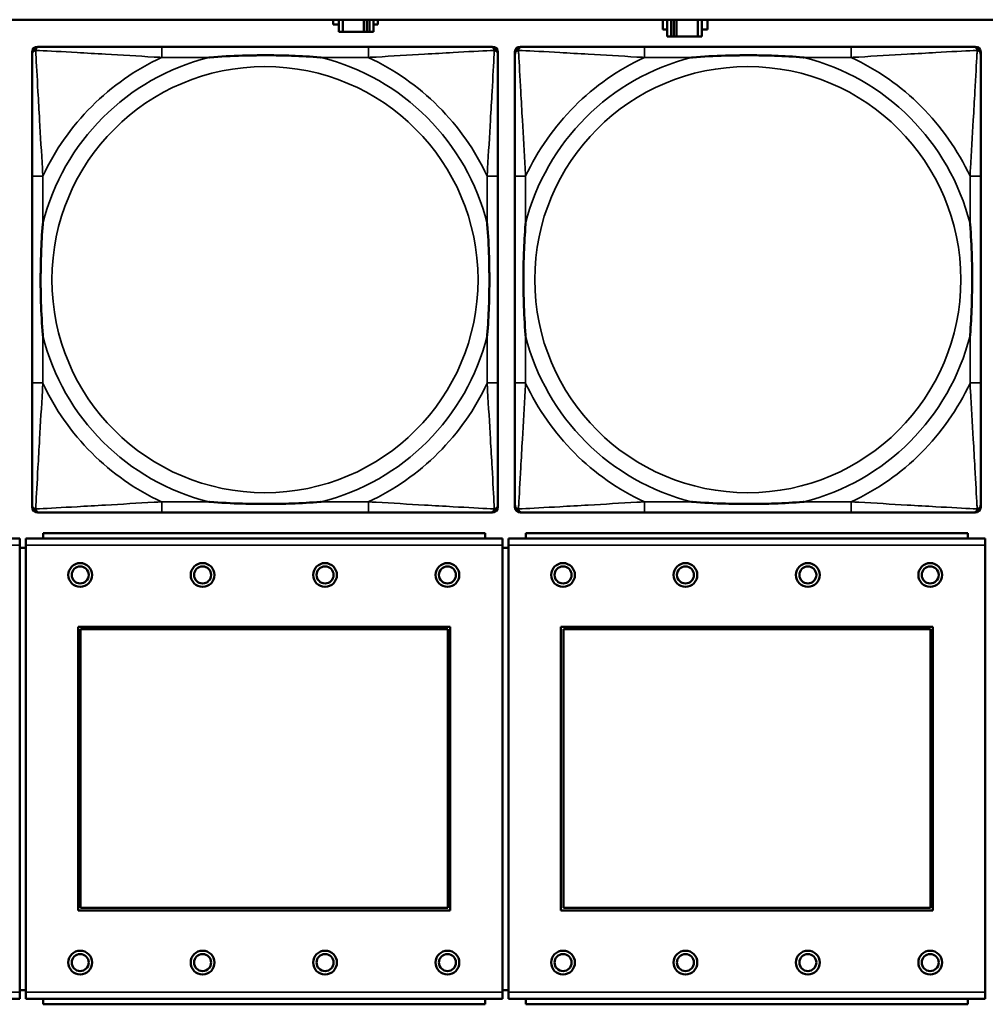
# Model space of a CAD drawing. Header units: inches. Extents: x 1.4 to 53.9, y 1.3 to 58.
# Tile 173 of 227: x 32.2 to 33.6, y 45.9 to 47.4. Entities that reach past the tile are written whole.
import ezdxf

# ---------------------------------------------------------------- set-up
doc = ezdxf.new("R2010")
doc.units = ezdxf.units.IN
doc.header["$MEASUREMENT"] = 0
doc.layers.add('Visible (ANSI)', color=7, linetype='Continuous', lineweight=50)
doc.layers.add('Visible Narrow (ANSI)', color=7, linetype='Continuous', lineweight=35)

msp = doc.modelspace()

# ---------------------------------------------------------------- linework, layer by layer
at = {"layer": 'Visible (ANSI)'}
for p, q in [((19.4287, 47.3861), (36.5227, 47.3861)), ((32.6909, 47.3789), (32.6909, 47.3861)), ((32.699, 47.3789), (32.6909, 47.3789)), ((32.699, 47.3861), (32.699, 47.3684)), ((32.7048, 47.3684), (32.7048, 47.3861)), ((32.7361, 47.3684), (32.7361, 47.3861)), ((32.7402, 47.3861), (32.7402, 47.3684)), ((32.7441, 47.3861), (32.7441, 47.3684)), ((32.75, 47.3684), (32.75, 47.3861)), ((32.7564, 47.3789), (32.75, 47.3789)), ((32.7564, 47.3861), (32.7564, 47.3789)), ((33.1755, 47.3719), (33.1755, 47.3859)), ((33.1755, 47.3859), (33.182, 47.3859)), ((33.182, 47.3861), (33.182, 47.3614)), ((33.1878, 47.3614), (33.1878, 47.3861)), ((33.1918, 47.3614), (33.1918, 47.3861)), ((33.1958, 47.3861), (33.1958, 47.3614)), ((33.2271, 47.3861), (33.2271, 47.3614)), ((33.233, 47.3614), (33.233, 47.3861)), ((33.233, 47.3859), (33.2411, 47.3859)), ((33.2411, 47.3859), (33.2411, 47.3719)), ((32.699, 47.3684), (32.7048, 47.3684)), ((32.7361, 47.3684), (32.7048, 47.3684)), ((32.7402, 47.3684), (32.7361, 47.3684)), ((32.7441, 47.3684), (32.7402, 47.3684)), ((32.7441, 47.3684), (32.75, 47.3684)), ((33.182, 47.3719), (33.1755, 47.3719)), ((33.2411, 47.3719), (33.233, 47.3719)), ((33.182, 47.3614), (33.1878, 47.3614)), ((33.1918, 47.3614), (33.1878, 47.3614)), ((33.1958, 47.3614), (33.1918, 47.3614)), ((33.2271, 47.3614), (33.1958, 47.3614)), ((33.2271, 47.3614), (33.233, 47.3614)), ((32.248, 46.6692), (32.248, 47.3385)), ((32.2559, 47.3464), (32.2598, 47.3464)), ((32.7425, 47.3464), (32.4386, 47.3464)), ((32.9212, 47.3464), (32.9252, 47.3464)), ((32.9331, 47.3385), (32.9331, 47.3346)), ((32.958, 46.6692), (32.958, 47.3385)), ((32.9659, 47.3464), (32.9698, 47.3464)), ((33.4525, 47.3464), (33.1486, 47.3464)), ((33.6312, 47.3464), (33.6352, 47.3464)), ((33.6431, 47.3385), (33.6431, 47.3346)), ((32.248, 47.1558), (32.248, 46.8519)), ((32.9331, 46.8519), (32.9331, 47.1558)), ((32.958, 47.1558), (32.958, 46.8519)), ((33.6431, 46.8519), (33.6431, 47.1558)), ((32.9331, 46.6731), (32.9331, 46.6692)), ((33.6431, 46.6731), (33.6431, 46.6692)), ((32.9252, 46.6613), (32.2559, 46.6613)), ((32.4386, 46.6613), (32.7425, 46.6613)), ((33.6352, 46.6613), (32.9659, 46.6613)), ((33.1486, 46.6613), (33.4525, 46.6613)), ((32.2298, 46.6232), (31.5288, 46.6232)), ((32.2298, 46.6232), (32.2298, 46.6132)), ((32.9398, 46.6232), (32.2388, 46.6232)), ((32.2388, 46.6132), (32.2388, 46.6232)), ((32.9143, 46.6312), (32.2643, 46.6312)), ((32.2643, 46.6232), (32.2643, 46.6312)), ((32.9143, 46.6312), (32.9143, 46.6232)), ((32.9398, 46.6232), (32.9398, 46.6132)), ((33.6498, 46.6232), (32.9488, 46.6232)), ((32.9488, 46.6132), (32.9488, 46.6232)), ((33.6243, 46.6312), (32.9743, 46.6312)), ((32.9743, 46.6232), (32.9743, 46.6312)), ((33.6243, 46.6312), (33.6243, 46.6232)), ((33.6498, 46.6232), (33.6498, 46.6132)), ((32.2298, 45.9562), (32.2298, 46.6132)), ((32.2388, 46.6092), (32.2298, 46.6092)), ((32.2388, 46.6132), (32.2388, 45.9562)), ((32.9398, 45.9562), (32.9398, 46.6132)), ((32.9488, 46.6092), (32.9398, 46.6092)), ((32.9488, 46.6132), (32.9488, 45.9562)), ((33.6498, 45.9562), (33.6498, 46.6132)), ((32.3158, 46.0762), (32.3158, 46.4932)), ((32.3158, 46.4932), (32.8628, 46.4932)), ((32.8628, 46.4932), (32.8628, 46.0762)), ((33.0258, 46.0762), (33.0258, 46.4932)), ((33.0258, 46.4932), (33.5728, 46.4932)), ((33.5728, 46.4932), (33.5728, 46.0762)), ((32.3194, 46.4896), (32.8592, 46.4896)), ((32.3194, 46.0798), (32.3194, 46.4896)), ((32.8592, 46.4896), (32.8592, 46.0798)), ((33.0294, 46.4896), (33.5692, 46.4896)), ((33.0294, 46.0798), (33.0294, 46.4896)), ((33.5692, 46.4896), (33.5692, 46.0798)), ((32.8628, 46.0762), (32.3158, 46.0762)), ((32.8592, 46.0798), (32.3194, 46.0798)), ((33.5728, 46.0762), (33.0258, 46.0762)), ((33.5692, 46.0798), (33.0294, 46.0798)), ((32.2298, 45.9592), (32.2388, 45.9592)), ((32.9398, 45.9592), (32.9488, 45.9592)), ((31.5288, 45.9462), (32.2298, 45.9462)), ((32.2298, 45.9562), (32.2298, 45.9462)), ((32.2388, 45.9462), (32.2388, 45.9562)), ((32.2388, 45.9462), (32.9398, 45.9462)), ((32.2643, 45.9462), (32.2643, 45.9382)), ((32.9143, 45.9382), (32.9143, 45.9462)), ((32.9398, 45.9562), (32.9398, 45.9462)), ((32.9488, 45.9462), (32.9488, 45.9562)), ((32.9488, 45.9462), (33.6498, 45.9462)), ((32.9743, 45.9462), (32.9743, 45.9382)), ((33.6243, 45.9382), (33.6243, 45.9462)), ((33.6498, 45.9562), (33.6498, 45.9462)), ((32.9143, 45.9382), (32.2643, 45.9382)), ((33.6243, 45.9382), (32.9743, 45.9382))]:
    msp.add_line(p, q, dxfattribs=at)
for centre, radius in [((32.3188, 46.5695), 0.0175), ((32.3188, 46.5695), 0.0125), ((32.4988, 46.5695), 0.0175), ((32.4988, 46.5695), 0.0125), ((32.6788, 46.5695), 0.0175), ((32.6788, 46.5695), 0.0125), ((32.8588, 46.5695), 0.0175), ((32.8588, 46.5695), 0.0125), ((33.0288, 46.5695), 0.0175), ((33.0288, 46.5695), 0.0125), ((33.2088, 46.5695), 0.0175), ((33.2088, 46.5695), 0.0125), ((33.3888, 46.5695), 0.0175), ((33.3888, 46.5695), 0.0125), ((33.5688, 46.5695), 0.0175), ((33.5688, 46.5695), 0.0125), ((32.3188, 45.9995), 0.0175), ((32.4988, 45.9995), 0.0175), ((32.6788, 45.9995), 0.0175), ((32.8588, 45.9995), 0.0175), ((33.0288, 45.9995), 0.0175), ((33.2088, 45.9995), 0.0175), ((33.3888, 45.9995), 0.0175), ((33.5688, 45.9995), 0.0175), ((32.3188, 45.9995), 0.0125), ((32.4988, 45.9995), 0.0125), ((32.6788, 45.9995), 0.0125), ((32.8588, 45.9995), 0.0125), ((33.0288, 45.9995), 0.0125), ((33.2088, 45.9995), 0.0125), ((33.3888, 45.9995), 0.0125), ((33.5688, 45.9995), 0.0125)]:
    msp.add_circle(centre, radius, dxfattribs=at)
for centre, radius, start, end in [((32.2559, 47.3385), 0.00787, 90, 180), ((32.2598, 47.3346), 0.0118, 90, 180), ((32.9212, 47.3346), 0.0118, 0, 90), ((32.9252, 47.3385), 0.00787, 0, 90), ((32.9659, 47.3385), 0.00787, 90, 180), ((32.9698, 47.3346), 0.0118, 90, 180), ((33.6312, 47.3346), 0.0118, 0, 90), ((33.6352, 47.3385), 0.00787, 0, 90), ((32.2598, 46.6731), 0.0118, 180, 270), ((32.2559, 46.6692), 0.00787, 180, 270), ((32.9212, 46.6731), 0.0118, 270, 360), ((32.9252, 46.6692), 0.00787, 270, 0), ((32.9698, 46.6731), 0.0118, 180, 270), ((32.9659, 46.6692), 0.00787, 180, 270), ((33.6312, 46.6731), 0.0118, 270, 360), ((33.6352, 46.6692), 0.00787, 270, 0)]:
    msp.add_arc(centre, radius, start, end, dxfattribs=at)
for points, knots in [([(32.248, 47.3346), (32.248, 47.3197), (32.248, 47.2781), (32.248, 47.2374), (32.248, 47.2109), (32.248, 47.183), (32.248, 47.1558)], [-0.5252205, -0.5252205, -0.5252205, -0.5252205, -0.20743, -0.20743, -0.20743, 0, 0, 0, 0]), ([(32.4386, 47.3464), (32.435, 47.3464), (32.4314, 47.3464), (32.4278, 47.3464), (32.3946, 47.3464), (32.3609, 47.3464), (32.33, 47.3464), (32.3031, 47.3464), (32.2776, 47.3464), (32.2641, 47.3464), (32.2625, 47.3464), (32.2611, 47.3464), (32.2598, 47.3464)], [0, 0, 0, 0, 0.0272471, 0.0272471, 0.0272471, 0.2790553, 0.2790553, 0.2790553, 0.4988354, 0.4988354, 0.4988354, 0.5252205, 0.5252205, 0.5252205, 0.5252205]), ([(32.5078, 47.3306), (32.5082, 47.3306), (32.5087, 47.3307), (32.5252, 47.3319), (32.5412, 47.3328), (32.5642, 47.3335), (32.5709, 47.3336), (32.5801, 47.3337), (32.5825, 47.3338), (32.5866, 47.3338), (32.5882, 47.3338), (32.5914, 47.3338), (32.5929, 47.3338), (32.5964, 47.3338), (32.5985, 47.3338), (32.6047, 47.3337), (32.6088, 47.3336), (32.6185, 47.3334), (32.6241, 47.3333), (32.6439, 47.3326), (32.6579, 47.3318), (32.6724, 47.3307), (32.6729, 47.3306), (32.6733, 47.3306)], [-0.416114, -0.416114, -0.416114, -0.416114, -0.4127691, -0.4127691, -0.2896446, -0.2896446, -0.2388934, -0.2388934, -0.2201881, -0.2201881, -0.2080204, -0.2080204, -0.196499, -0.196499, -0.1809939, -0.1809939, -0.149741, -0.149741, -0.1073162, -0.1073162, 0, 0, 0.0033356, 0.0033356, 0.0033356, 0.0033356]), ([(32.9212, 47.3464), (32.9064, 47.3464), (32.8648, 47.3464), (32.8241, 47.3464), (32.7976, 47.3464), (32.7697, 47.3464), (32.7425, 47.3464)], [-0.5252205, -0.5252205, -0.5252205, -0.5252205, -0.20743, -0.20743, -0.20743, 0, 0, 0, 0]), ([(32.9331, 47.1558), (32.9331, 47.1594), (32.9331, 47.163), (32.9331, 47.1666), (32.9331, 47.1998), (32.9331, 47.2335), (32.9331, 47.2643), (32.9331, 47.2913), (32.9331, 47.3168), (32.9331, 47.3303), (32.9331, 47.3319), (32.9331, 47.3333), (32.9331, 47.3346)], [0, 0, 0, 0, 0.0272471, 0.0272471, 0.0272471, 0.2790553, 0.2790553, 0.2790553, 0.4988354, 0.4988354, 0.4988354, 0.5252205, 0.5252205, 0.5252205, 0.5252205]), ([(32.958, 47.3346), (32.958, 47.3197), (32.958, 47.2781), (32.958, 47.2374), (32.958, 47.2109), (32.958, 47.183), (32.958, 47.1558)], [-0.5252205, -0.5252205, -0.5252205, -0.5252205, -0.20743, -0.20743, -0.20743, 0, 0, 0, 0]), ([(33.1486, 47.3464), (33.145, 47.3464), (33.1414, 47.3464), (33.1378, 47.3464), (33.1046, 47.3464), (33.0709, 47.3464), (33.04, 47.3464), (33.0131, 47.3464), (32.9876, 47.3464), (32.9741, 47.3464), (32.9725, 47.3464), (32.9711, 47.3464), (32.9698, 47.3464)], [0, 0, 0, 0, 0.0272471, 0.0272471, 0.0272471, 0.2790553, 0.2790553, 0.2790553, 0.4988354, 0.4988354, 0.4988354, 0.5252205, 0.5252205, 0.5252205, 0.5252205]), ([(33.2178, 47.3306), (33.2182, 47.3306), (33.2187, 47.3307), (33.2352, 47.3319), (33.2512, 47.3328), (33.2742, 47.3335), (33.2809, 47.3336), (33.2901, 47.3337), (33.2925, 47.3338), (33.2966, 47.3338), (33.2982, 47.3338), (33.3014, 47.3338), (33.3029, 47.3338), (33.3064, 47.3338), (33.3085, 47.3338), (33.3147, 47.3337), (33.3188, 47.3336), (33.3285, 47.3334), (33.3341, 47.3333), (33.3539, 47.3326), (33.3679, 47.3318), (33.3824, 47.3307), (33.3829, 47.3306), (33.3833, 47.3306)], [-0.416114, -0.416114, -0.416114, -0.416114, -0.4127691, -0.4127691, -0.2896446, -0.2896446, -0.2388934, -0.2388934, -0.2201881, -0.2201881, -0.2080204, -0.2080204, -0.196499, -0.196499, -0.1809939, -0.1809939, -0.149741, -0.149741, -0.1073162, -0.1073162, 0, 0, 0.0033356, 0.0033356, 0.0033356, 0.0033356]), ([(33.6312, 47.3464), (33.6164, 47.3464), (33.5748, 47.3464), (33.5341, 47.3464), (33.5076, 47.3464), (33.4797, 47.3464), (33.4525, 47.3464)], [-0.5252205, -0.5252205, -0.5252205, -0.5252205, -0.20743, -0.20743, -0.20743, 0, 0, 0, 0]), ([(33.6431, 47.1558), (33.6431, 47.1594), (33.6431, 47.163), (33.6431, 47.1666), (33.6431, 47.1998), (33.6431, 47.2335), (33.6431, 47.2643), (33.6431, 47.2913), (33.6431, 47.3168), (33.6431, 47.3303), (33.6431, 47.3319), (33.6431, 47.3333), (33.6431, 47.3346)], [0, 0, 0, 0, 0.0272471, 0.0272471, 0.0272471, 0.2790553, 0.2790553, 0.2790553, 0.4988354, 0.4988354, 0.4988354, 0.5252205, 0.5252205, 0.5252205, 0.5252205]), ([(32.2638, 46.9211), (32.2637, 46.9215), (32.2637, 46.922), (32.2625, 46.9385), (32.2616, 46.9545), (32.2609, 46.9775), (32.2608, 46.9842), (32.2606, 46.9934), (32.2606, 46.9958), (32.2606, 46.9999), (32.2606, 47.0015), (32.2606, 47.0047), (32.2606, 47.0062), (32.2606, 47.0097), (32.2606, 47.0118), (32.2607, 47.018), (32.2607, 47.0221), (32.2609, 47.0318), (32.2611, 47.0374), (32.2618, 47.0572), (32.2626, 47.0712), (32.2637, 47.0857), (32.2637, 47.0862), (32.2638, 47.0866)], [-0.416114, -0.416114, -0.416114, -0.416114, -0.4127691, -0.4127691, -0.2896446, -0.2896446, -0.2388934, -0.2388934, -0.2201881, -0.2201881, -0.2080204, -0.2080204, -0.196499, -0.196499, -0.1809939, -0.1809939, -0.149741, -0.149741, -0.1073162, -0.1073162, 0, 0, 0.0033356, 0.0033356, 0.0033356, 0.0033356]), ([(32.9173, 47.0866), (32.9173, 47.0862), (32.9174, 47.0857), (32.9186, 47.0692), (32.9195, 47.0532), (32.9202, 47.0302), (32.9203, 47.0235), (32.9204, 47.0143), (32.9205, 47.0119), (32.9205, 47.0078), (32.9205, 47.0062), (32.9205, 47.003), (32.9205, 47.0015), (32.9205, 46.9979), (32.9205, 46.9959), (32.9204, 46.9897), (32.9203, 46.9856), (32.9201, 46.9759), (32.92, 46.9703), (32.9193, 46.9505), (32.9185, 46.9365), (32.9174, 46.922), (32.9173, 46.9215), (32.9173, 46.9211)], [-0.416114, -0.416114, -0.416114, -0.416114, -0.4127691, -0.4127691, -0.2896446, -0.2896446, -0.2388934, -0.2388934, -0.2201881, -0.2201881, -0.2080204, -0.2080204, -0.196499, -0.196499, -0.1809939, -0.1809939, -0.149741, -0.149741, -0.1073162, -0.1073162, 0, 0, 0.0033356, 0.0033356, 0.0033356, 0.0033356]), ([(32.9738, 46.9211), (32.9737, 46.9215), (32.9737, 46.922), (32.9725, 46.9385), (32.9716, 46.9545), (32.9709, 46.9775), (32.9708, 46.9842), (32.9706, 46.9934), (32.9706, 46.9958), (32.9706, 46.9999), (32.9706, 47.0015), (32.9706, 47.0047), (32.9706, 47.0062), (32.9706, 47.0097), (32.9706, 47.0118), (32.9707, 47.018), (32.9707, 47.0221), (32.9709, 47.0318), (32.9711, 47.0374), (32.9718, 47.0572), (32.9726, 47.0712), (32.9737, 47.0857), (32.9737, 47.0862), (32.9738, 47.0866)], [-0.416114, -0.416114, -0.416114, -0.416114, -0.4127691, -0.4127691, -0.2896446, -0.2896446, -0.2388934, -0.2388934, -0.2201881, -0.2201881, -0.2080204, -0.2080204, -0.196499, -0.196499, -0.1809939, -0.1809939, -0.149741, -0.149741, -0.1073162, -0.1073162, 0, 0, 0.0033356, 0.0033356, 0.0033356, 0.0033356]), ([(33.6273, 47.0866), (33.6273, 47.0862), (33.6274, 47.0857), (33.6286, 47.0692), (33.6295, 47.0532), (33.6302, 47.0302), (33.6303, 47.0235), (33.6304, 47.0143), (33.6305, 47.0119), (33.6305, 47.0078), (33.6305, 47.0062), (33.6305, 47.003), (33.6305, 47.0015), (33.6305, 46.9979), (33.6305, 46.9959), (33.6304, 46.9897), (33.6303, 46.9856), (33.6301, 46.9759), (33.63, 46.9703), (33.6293, 46.9505), (33.6285, 46.9365), (33.6274, 46.922), (33.6273, 46.9215), (33.6273, 46.9211)], [-0.416114, -0.416114, -0.416114, -0.416114, -0.4127691, -0.4127691, -0.2896446, -0.2896446, -0.2388934, -0.2388934, -0.2201881, -0.2201881, -0.2080204, -0.2080204, -0.196499, -0.196499, -0.1809939, -0.1809939, -0.149741, -0.149741, -0.1073162, -0.1073162, 0, 0, 0.0033356, 0.0033356, 0.0033356, 0.0033356]), ([(32.248, 46.8519), (32.248, 46.8247), (32.248, 46.7968), (32.248, 46.7703), (32.248, 46.7296), (32.248, 46.688), (32.248, 46.6731)], [3.9382945, 3.9382945, 3.9382945, 3.9382945, 4.1457245, 4.1457245, 4.1457245, 4.463515, 4.463515, 4.463515, 4.463515]), ([(32.9331, 46.6731), (32.9331, 46.688), (32.9331, 46.7296), (32.9331, 46.7703), (32.9331, 46.7968), (32.9331, 46.8247), (32.9331, 46.8519)], [-0.5252205, -0.5252205, -0.5252205, -0.5252205, -0.20743, -0.20743, -0.20743, 0, 0, 0, 0]), ([(32.958, 46.8519), (32.958, 46.8247), (32.958, 46.7968), (32.958, 46.7703), (32.958, 46.7296), (32.958, 46.688), (32.958, 46.6731)], [3.9382945, 3.9382945, 3.9382945, 3.9382945, 4.1457245, 4.1457245, 4.1457245, 4.463515, 4.463515, 4.463515, 4.463515]), ([(33.6431, 46.6731), (33.6431, 46.688), (33.6431, 46.7296), (33.6431, 46.7703), (33.6431, 46.7968), (33.6431, 46.8247), (33.6431, 46.8519)], [-0.5252205, -0.5252205, -0.5252205, -0.5252205, -0.20743, -0.20743, -0.20743, 0, 0, 0, 0]), ([(32.6733, 46.6771), (32.6729, 46.677), (32.6724, 46.677), (32.6579, 46.6759), (32.6439, 46.6751), (32.6241, 46.6744), (32.6185, 46.6743), (32.6088, 46.674), (32.6047, 46.674), (32.5985, 46.6739), (32.5964, 46.6739), (32.5929, 46.6739), (32.5914, 46.6739), (32.5882, 46.6739), (32.5866, 46.6739), (32.5825, 46.6739), (32.5801, 46.674), (32.5709, 46.6741), (32.5642, 46.6742), (32.5412, 46.6749), (32.5252, 46.6758), (32.5087, 46.677), (32.5082, 46.677), (32.5078, 46.6771)], [-0.4149464, -0.4149464, -0.4149464, -0.4149464, -0.41162, -0.41162, -0.3046026, -0.3046026, -0.2622958, -0.2622958, -0.23113, -0.23113, -0.215668, -0.215668, -0.2041787, -0.2041787, -0.1920448, -0.1920448, -0.1733916, -0.1733916, -0.1227817, -0.1227817, 0, 0, 0.0033356, 0.0033356, 0.0033356, 0.0033356]), ([(33.3833, 46.6771), (33.3829, 46.677), (33.3824, 46.677), (33.3679, 46.6759), (33.3539, 46.6751), (33.3341, 46.6744), (33.3285, 46.6743), (33.3188, 46.674), (33.3147, 46.674), (33.3085, 46.6739), (33.3064, 46.6739), (33.3029, 46.6739), (33.3014, 46.6739), (33.2982, 46.6739), (33.2966, 46.6739), (33.2925, 46.6739), (33.2901, 46.674), (33.2809, 46.6741), (33.2742, 46.6742), (33.2512, 46.6749), (33.2352, 46.6758), (33.2187, 46.677), (33.2182, 46.677), (33.2178, 46.6771)], [-0.4149464, -0.4149464, -0.4149464, -0.4149464, -0.41162, -0.41162, -0.3046026, -0.3046026, -0.2622958, -0.2622958, -0.23113, -0.23113, -0.215668, -0.215668, -0.2041787, -0.2041787, -0.1920448, -0.1920448, -0.1733916, -0.1733916, -0.1227817, -0.1227817, 0, 0, 0.0033356, 0.0033356, 0.0033356, 0.0033356]), ([(32.2598, 46.6613), (32.2747, 46.6613), (32.3163, 46.6613), (32.357, 46.6613), (32.3835, 46.6613), (32.4114, 46.6613), (32.4386, 46.6613)], [-0.5252205, -0.5252205, -0.5252205, -0.5252205, -0.20743, -0.20743, -0.20743, 0, 0, 0, 0]), ([(32.7425, 46.6613), (32.7697, 46.6613), (32.7976, 46.6613), (32.8241, 46.6613), (32.8648, 46.6613), (32.9064, 46.6613), (32.9212, 46.6613)], [3.9382945, 3.9382945, 3.9382945, 3.9382945, 4.1457245, 4.1457245, 4.1457245, 4.463515, 4.463515, 4.463515, 4.463515]), ([(32.9698, 46.6613), (32.9847, 46.6613), (33.0263, 46.6613), (33.067, 46.6613), (33.0935, 46.6613), (33.1214, 46.6613), (33.1486, 46.6613)], [-0.5252205, -0.5252205, -0.5252205, -0.5252205, -0.20743, -0.20743, -0.20743, 0, 0, 0, 0]), ([(33.4525, 46.6613), (33.4797, 46.6613), (33.5076, 46.6613), (33.5341, 46.6613), (33.5748, 46.6613), (33.6164, 46.6613), (33.6312, 46.6613)], [3.9382945, 3.9382945, 3.9382945, 3.9382945, 4.1457245, 4.1457245, 4.1457245, 4.463515, 4.463515, 4.463515, 4.463515])]:
    msp.add_open_spline(points, degree=3, knots=knots, dxfattribs=at)
at = {"layer": 'Visible Narrow (ANSI)'}
for p, q in [((32.4386, 47.3464), (32.4386, 47.3306)), ((32.7425, 47.3464), (32.7425, 47.3306)), ((33.1486, 47.3464), (33.1486, 47.3306)), ((33.4525, 47.3464), (33.4525, 47.3306)), ((32.4386, 47.3306), (32.5078, 47.3306)), ((32.6733, 47.3306), (32.7425, 47.3306)), ((33.1486, 47.3306), (33.2178, 47.3306)), ((33.3833, 47.3306), (33.4525, 47.3306)), ((32.2638, 47.1558), (32.248, 47.1558)), ((32.2638, 47.0866), (32.2638, 47.1558)), ((32.9331, 47.1558), (32.9173, 47.1558)), ((32.9173, 47.1558), (32.9173, 47.0866)), ((32.9738, 47.1558), (32.958, 47.1558)), ((32.9738, 47.0866), (32.9738, 47.1558)), ((33.6431, 47.1558), (33.6273, 47.1558)), ((33.6273, 47.1558), (33.6273, 47.0866)), ((32.2638, 46.8519), (32.2638, 46.9211)), ((32.9173, 46.9211), (32.9173, 46.8519)), ((32.9738, 46.8519), (32.9738, 46.9211)), ((33.6273, 46.9211), (33.6273, 46.8519)), ((32.2638, 46.8519), (32.248, 46.8519)), ((32.9331, 46.8519), (32.9173, 46.8519)), ((32.9738, 46.8519), (32.958, 46.8519)), ((33.6431, 46.8519), (33.6273, 46.8519)), ((32.4386, 46.6771), (32.4386, 46.6613)), ((32.5078, 46.6771), (32.4386, 46.6771)), ((32.7425, 46.6771), (32.6733, 46.6771)), ((32.7425, 46.6771), (32.7425, 46.6613)), ((33.1486, 46.6771), (33.1486, 46.6613)), ((33.2178, 46.6771), (33.1486, 46.6771)), ((33.4525, 46.6771), (33.3833, 46.6771)), ((33.4525, 46.6771), (33.4525, 46.6613)), ((31.5288, 46.6132), (32.2298, 46.6132)), ((32.2388, 46.6132), (32.9398, 46.6132)), ((32.9488, 46.6132), (33.6498, 46.6132)), ((32.2298, 45.9562), (31.5288, 45.9562)), ((32.9398, 45.9562), (32.2388, 45.9562)), ((33.6498, 45.9562), (32.9488, 45.9562))]:
    msp.add_line(p, q, dxfattribs=at)
for centre in [(32.5905, 47.0038), (33.3005, 47.0038)]:
    msp.add_circle(centre, 0.3133, dxfattribs=at)
for centre, radius, start, end in [((32.5905, 47.0038), 0.3371, 104.2103, 165.7897), ((32.5905, 47.0038), 0.3604, 114.9407, 155.0593), ((32.5905, 47.0038), 0.3371, 14.2103, 75.7897), ((32.5905, 47.0038), 0.3604, 24.9407, 65.0593), ((33.3005, 47.0038), 0.3371, 104.2103, 165.7897), ((33.3005, 47.0038), 0.3604, 114.9407, 155.0593), ((33.3005, 47.0038), 0.3371, 14.2103, 75.7897), ((33.3005, 47.0038), 0.3604, 24.9407, 65.0593), ((32.5905, 47.0038), 0.3371, 194.2103, 255.7897), ((32.5905, 47.0038), 0.3371, 284.2103, 345.7897), ((33.3005, 47.0038), 0.3371, 194.2103, 255.7897), ((33.3005, 47.0038), 0.3371, 284.2103, 345.7897), ((32.5905, 47.0038), 0.3604, 204.9407, 245.0593), ((32.5905, 47.0038), 0.3604, 294.9407, 335.0593), ((33.3005, 47.0038), 0.3604, 204.9407, 245.0593), ((33.3005, 47.0038), 0.3604, 294.9407, 335.0593)]:
    msp.add_arc(centre, radius, start, end, dxfattribs=at)
for points, knots in [([(32.248, 47.3346), (32.248, 47.3352), (32.2481, 47.3357), (32.2483, 47.3367), (32.2485, 47.3371), (32.2488, 47.3378), (32.249, 47.338), (32.2492, 47.3384), (32.2494, 47.3386), (32.2497, 47.339), (32.2499, 47.3392), (32.2506, 47.3398), (32.2511, 47.3402), (32.2522, 47.3407), (32.2527, 47.3409), (32.2533, 47.3411)], [-0.02627331, -0.02627331, -0.02627331, -0.02627331, -0.02158775, -0.02158775, -0.01736415, -0.01736415, -0.0147244, -0.0147244, -0.01307456, -0.01307456, -0.00977487, -0.00977487, -0.00449537, -0.00449537, 0.00012419, 0.00012419, 0.00012419, 0.00012419]), ([(32.2533, 47.3411), (32.2535, 47.3417), (32.2537, 47.3422), (32.2542, 47.3433), (32.2546, 47.3437), (32.2552, 47.3445), (32.2554, 47.3447), (32.2558, 47.345), (32.256, 47.3451), (32.2564, 47.3454), (32.2566, 47.3456), (32.2572, 47.3459), (32.2577, 47.346), (32.2587, 47.3463), (32.2592, 47.3464), (32.2598, 47.3464)], [-0.00012419, -0.00012419, -0.00012419, -0.00012419, 0.00449537, 0.00449537, 0.00977487, 0.00977487, 0.01307456, 0.01307456, 0.0147244, 0.0147244, 0.01736415, 0.01736415, 0.02158775, 0.02158775, 0.02627331, 0.02627331, 0.02627331, 0.02627331]), ([(32.2638, 47.1558), (32.2636, 47.1596), (32.2634, 47.1633), (32.2618, 47.1907), (32.2604, 47.2149), (32.2582, 47.2527), (32.2574, 47.2668), (32.2554, 47.302), (32.2543, 47.3221), (32.2535, 47.3376), (32.2534, 47.3394), (32.2533, 47.3411)], [0, 0, 0, 0, 0.0278591, 0.0278591, 0.201273, 0.201273, 0.3066357, 0.3066357, 0.475216, 0.475216, 0.5007189, 0.5007189, 0.5007189, 0.5007189]), ([(32.2533, 47.3411), (32.255, 47.341), (32.2568, 47.3409), (32.2723, 47.3401), (32.2924, 47.339), (32.3276, 47.337), (32.3417, 47.3362), (32.3795, 47.334), (32.4037, 47.3325), (32.4311, 47.331), (32.4348, 47.3308), (32.4386, 47.3306)], [-0.5007189, -0.5007189, -0.5007189, -0.5007189, -0.475216, -0.475216, -0.3066357, -0.3066357, -0.201273, -0.201273, -0.0278591, -0.0278591, 0, 0, 0, 0]), ([(32.7425, 47.3306), (32.7463, 47.3308), (32.75, 47.331), (32.7774, 47.3325), (32.8016, 47.334), (32.8394, 47.3362), (32.8535, 47.337), (32.8887, 47.339), (32.9088, 47.3401), (32.9242, 47.3409), (32.9261, 47.341), (32.9278, 47.3411)], [0, 0, 0, 0, 0.0278591, 0.0278591, 0.201273, 0.201273, 0.3066357, 0.3066357, 0.475216, 0.475216, 0.5007189, 0.5007189, 0.5007189, 0.5007189]), ([(32.9278, 47.3411), (32.9277, 47.3394), (32.9276, 47.3376), (32.9268, 47.3221), (32.9257, 47.302), (32.9237, 47.2668), (32.9229, 47.2527), (32.9207, 47.2149), (32.9192, 47.1907), (32.9177, 47.1633), (32.9175, 47.1596), (32.9173, 47.1558)], [-0.5007189, -0.5007189, -0.5007189, -0.5007189, -0.475216, -0.475216, -0.3066357, -0.3066357, -0.201273, -0.201273, -0.0278591, -0.0278591, 0, 0, 0, 0]), ([(32.9212, 47.3464), (32.9219, 47.3464), (32.9224, 47.3463), (32.9234, 47.346), (32.9238, 47.3459), (32.9245, 47.3456), (32.9247, 47.3454), (32.9251, 47.3451), (32.9253, 47.345), (32.9257, 47.3447), (32.9259, 47.3445), (32.9265, 47.3437), (32.9269, 47.3433), (32.9274, 47.3422), (32.9276, 47.3417), (32.9278, 47.3411)], [-0.02627331, -0.02627331, -0.02627331, -0.02627331, -0.02158775, -0.02158775, -0.01736415, -0.01736415, -0.0147244, -0.0147244, -0.01307456, -0.01307456, -0.00977487, -0.00977487, -0.00449537, -0.00449537, 0.00012419, 0.00012419, 0.00012419, 0.00012419]), ([(32.9278, 47.3411), (32.9284, 47.3409), (32.9289, 47.3407), (32.9299, 47.3402), (32.9304, 47.3398), (32.9312, 47.3392), (32.9314, 47.339), (32.9317, 47.3386), (32.9318, 47.3384), (32.9321, 47.338), (32.9322, 47.3378), (32.9326, 47.3371), (32.9327, 47.3367), (32.933, 47.3357), (32.9331, 47.3352), (32.9331, 47.3346)], [-0.00012419, -0.00012419, -0.00012419, -0.00012419, 0.00449537, 0.00449537, 0.00977487, 0.00977487, 0.01307456, 0.01307456, 0.0147244, 0.0147244, 0.01736415, 0.01736415, 0.02158775, 0.02158775, 0.02627331, 0.02627331, 0.02627331, 0.02627331]), ([(32.958, 47.3346), (32.958, 47.3352), (32.9581, 47.3357), (32.9583, 47.3367), (32.9585, 47.3371), (32.9588, 47.3378), (32.959, 47.338), (32.9592, 47.3384), (32.9594, 47.3386), (32.9597, 47.339), (32.9599, 47.3392), (32.9606, 47.3398), (32.9611, 47.3402), (32.9622, 47.3407), (32.9627, 47.3409), (32.9633, 47.3411)], [-0.02627331, -0.02627331, -0.02627331, -0.02627331, -0.02158775, -0.02158775, -0.01736415, -0.01736415, -0.0147244, -0.0147244, -0.01307456, -0.01307456, -0.00977487, -0.00977487, -0.00449537, -0.00449537, 0.00012419, 0.00012419, 0.00012419, 0.00012419]), ([(32.9633, 47.3411), (32.9635, 47.3417), (32.9637, 47.3422), (32.9642, 47.3433), (32.9646, 47.3437), (32.9652, 47.3445), (32.9654, 47.3447), (32.9658, 47.345), (32.966, 47.3451), (32.9664, 47.3454), (32.9666, 47.3456), (32.9672, 47.3459), (32.9677, 47.346), (32.9687, 47.3463), (32.9692, 47.3464), (32.9698, 47.3464)], [-0.00012419, -0.00012419, -0.00012419, -0.00012419, 0.00449537, 0.00449537, 0.00977487, 0.00977487, 0.01307456, 0.01307456, 0.0147244, 0.0147244, 0.01736415, 0.01736415, 0.02158775, 0.02158775, 0.02627331, 0.02627331, 0.02627331, 0.02627331]), ([(32.9738, 47.1558), (32.9736, 47.1596), (32.9734, 47.1633), (32.9718, 47.1907), (32.9704, 47.2149), (32.9682, 47.2527), (32.9674, 47.2668), (32.9654, 47.302), (32.9643, 47.3221), (32.9635, 47.3376), (32.9634, 47.3394), (32.9633, 47.3411)], [0, 0, 0, 0, 0.0278591, 0.0278591, 0.201273, 0.201273, 0.3066357, 0.3066357, 0.475216, 0.475216, 0.5007189, 0.5007189, 0.5007189, 0.5007189]), ([(32.9633, 47.3411), (32.965, 47.341), (32.9668, 47.3409), (32.9823, 47.3401), (33.0024, 47.339), (33.0376, 47.337), (33.0517, 47.3362), (33.0895, 47.334), (33.1137, 47.3325), (33.1411, 47.331), (33.1448, 47.3308), (33.1486, 47.3306)], [-0.5007189, -0.5007189, -0.5007189, -0.5007189, -0.475216, -0.475216, -0.3066357, -0.3066357, -0.201273, -0.201273, -0.0278591, -0.0278591, 0, 0, 0, 0]), ([(33.4525, 47.3306), (33.4563, 47.3308), (33.46, 47.331), (33.4874, 47.3325), (33.5116, 47.334), (33.5494, 47.3362), (33.5635, 47.337), (33.5987, 47.339), (33.6188, 47.3401), (33.6342, 47.3409), (33.6361, 47.341), (33.6378, 47.3411)], [0, 0, 0, 0, 0.0278591, 0.0278591, 0.201273, 0.201273, 0.3066357, 0.3066357, 0.475216, 0.475216, 0.5007189, 0.5007189, 0.5007189, 0.5007189]), ([(33.6378, 47.3411), (33.6377, 47.3394), (33.6376, 47.3376), (33.6368, 47.3221), (33.6357, 47.302), (33.6337, 47.2668), (33.6329, 47.2527), (33.6307, 47.2149), (33.6292, 47.1907), (33.6277, 47.1633), (33.6275, 47.1596), (33.6273, 47.1558)], [-0.5007189, -0.5007189, -0.5007189, -0.5007189, -0.475216, -0.475216, -0.3066357, -0.3066357, -0.201273, -0.201273, -0.0278591, -0.0278591, 0, 0, 0, 0]), ([(33.6312, 47.3464), (33.6319, 47.3464), (33.6324, 47.3463), (33.6334, 47.346), (33.6338, 47.3459), (33.6345, 47.3456), (33.6347, 47.3454), (33.6351, 47.3451), (33.6353, 47.345), (33.6357, 47.3447), (33.6359, 47.3445), (33.6365, 47.3437), (33.6369, 47.3433), (33.6374, 47.3422), (33.6376, 47.3417), (33.6378, 47.3411)], [-0.02627331, -0.02627331, -0.02627331, -0.02627331, -0.02158775, -0.02158775, -0.01736415, -0.01736415, -0.0147244, -0.0147244, -0.01307456, -0.01307456, -0.00977487, -0.00977487, -0.00449537, -0.00449537, 0.00012419, 0.00012419, 0.00012419, 0.00012419]), ([(33.6378, 47.3411), (33.6384, 47.3409), (33.6389, 47.3407), (33.6399, 47.3402), (33.6404, 47.3398), (33.6412, 47.3392), (33.6414, 47.339), (33.6417, 47.3386), (33.6418, 47.3384), (33.6421, 47.338), (33.6422, 47.3378), (33.6426, 47.3371), (33.6427, 47.3367), (33.643, 47.3357), (33.6431, 47.3352), (33.6431, 47.3346)], [-0.00012419, -0.00012419, -0.00012419, -0.00012419, 0.00449537, 0.00449537, 0.00977487, 0.00977487, 0.01307456, 0.01307456, 0.0147244, 0.0147244, 0.01736415, 0.01736415, 0.02158775, 0.02158775, 0.02627331, 0.02627331, 0.02627331, 0.02627331]), ([(32.2533, 46.6666), (32.2534, 46.6683), (32.2535, 46.6701), (32.2543, 46.6856), (32.2554, 46.7057), (32.2574, 46.7409), (32.2582, 46.755), (32.2604, 46.7928), (32.2618, 46.817), (32.2634, 46.8444), (32.2636, 46.8481), (32.2638, 46.8519)], [-4.4390134, -4.4390134, -4.4390134, -4.4390134, -4.4135105, -4.4135105, -4.2449302, -4.2449302, -4.1395675, -4.1395675, -3.9661536, -3.9661536, -3.9382945, -3.9382945, -3.9382945, -3.9382945]), ([(32.9173, 46.8519), (32.9175, 46.8481), (32.9177, 46.8444), (32.9192, 46.817), (32.9207, 46.7928), (32.9229, 46.755), (32.9237, 46.7409), (32.9257, 46.7057), (32.9268, 46.6856), (32.9276, 46.6701), (32.9277, 46.6683), (32.9278, 46.6666)], [0, 0, 0, 0, 0.0278591, 0.0278591, 0.201273, 0.201273, 0.3066357, 0.3066357, 0.475216, 0.475216, 0.5007189, 0.5007189, 0.5007189, 0.5007189]), ([(32.9633, 46.6666), (32.9634, 46.6683), (32.9635, 46.6701), (32.9643, 46.6856), (32.9654, 46.7057), (32.9674, 46.7409), (32.9682, 46.755), (32.9704, 46.7928), (32.9718, 46.817), (32.9734, 46.8444), (32.9736, 46.8481), (32.9738, 46.8519)], [-4.4390134, -4.4390134, -4.4390134, -4.4390134, -4.4135105, -4.4135105, -4.2449302, -4.2449302, -4.1395675, -4.1395675, -3.9661536, -3.9661536, -3.9382945, -3.9382945, -3.9382945, -3.9382945]), ([(33.6273, 46.8519), (33.6275, 46.8481), (33.6277, 46.8444), (33.6292, 46.817), (33.6307, 46.7928), (33.6329, 46.755), (33.6337, 46.7409), (33.6357, 46.7057), (33.6368, 46.6856), (33.6376, 46.6701), (33.6377, 46.6683), (33.6378, 46.6666)], [0, 0, 0, 0, 0.0278591, 0.0278591, 0.201273, 0.201273, 0.3066357, 0.3066357, 0.475216, 0.475216, 0.5007189, 0.5007189, 0.5007189, 0.5007189]), ([(32.2533, 46.6666), (32.2527, 46.6668), (32.2522, 46.667), (32.2511, 46.6675), (32.2506, 46.6679), (32.2499, 46.6685), (32.2497, 46.6687), (32.2494, 46.6691), (32.2492, 46.6693), (32.249, 46.6697), (32.2488, 46.6699), (32.2485, 46.6706), (32.2483, 46.671), (32.2481, 46.672), (32.248, 46.6725), (32.248, 46.6731)], [-0.00012419, -0.00012419, -0.00012419, -0.00012419, 0.00449537, 0.00449537, 0.00977487, 0.00977487, 0.01307456, 0.01307456, 0.0147244, 0.0147244, 0.01736415, 0.01736415, 0.02158775, 0.02158775, 0.02627331, 0.02627331, 0.02627331, 0.02627331]), ([(32.4386, 46.6771), (32.4348, 46.6769), (32.4311, 46.6767), (32.4037, 46.6751), (32.3795, 46.6737), (32.3417, 46.6715), (32.3276, 46.6707), (32.2924, 46.6687), (32.2723, 46.6676), (32.2568, 46.6668), (32.255, 46.6667), (32.2533, 46.6666)], [0, 0, 0, 0, 0.0278591, 0.0278591, 0.201273, 0.201273, 0.3066357, 0.3066357, 0.475216, 0.475216, 0.5007189, 0.5007189, 0.5007189, 0.5007189]), ([(32.2598, 46.6613), (32.2592, 46.6613), (32.2587, 46.6614), (32.2577, 46.6616), (32.2572, 46.6618), (32.2566, 46.6621), (32.2564, 46.6623), (32.256, 46.6625), (32.2558, 46.6627), (32.2554, 46.663), (32.2552, 46.6632), (32.2546, 46.6639), (32.2542, 46.6644), (32.2537, 46.6655), (32.2535, 46.666), (32.2533, 46.6666)], [-0.02627331, -0.02627331, -0.02627331, -0.02627331, -0.02158775, -0.02158775, -0.01736415, -0.01736415, -0.0147244, -0.0147244, -0.01307456, -0.01307456, -0.00977487, -0.00977487, -0.00449537, -0.00449537, 0.00012419, 0.00012419, 0.00012419, 0.00012419]), ([(32.9278, 46.6666), (32.9261, 46.6667), (32.9242, 46.6668), (32.9088, 46.6676), (32.8887, 46.6687), (32.8535, 46.6707), (32.8394, 46.6715), (32.8016, 46.6737), (32.7774, 46.6751), (32.75, 46.6767), (32.7463, 46.6769), (32.7425, 46.6771)], [-4.4390134, -4.4390134, -4.4390134, -4.4390134, -4.4135105, -4.4135105, -4.2449302, -4.2449302, -4.1395675, -4.1395675, -3.9661536, -3.9661536, -3.9382945, -3.9382945, -3.9382945, -3.9382945]), ([(32.9278, 46.6666), (32.9276, 46.666), (32.9274, 46.6655), (32.9269, 46.6644), (32.9265, 46.6639), (32.9259, 46.6632), (32.9257, 46.663), (32.9253, 46.6627), (32.9251, 46.6625), (32.9247, 46.6623), (32.9245, 46.6621), (32.9238, 46.6618), (32.9234, 46.6616), (32.9224, 46.6614), (32.9219, 46.6613), (32.9212, 46.6613)], [-0.00012419, -0.00012419, -0.00012419, -0.00012419, 0.00449537, 0.00449537, 0.00977487, 0.00977487, 0.01307456, 0.01307456, 0.0147244, 0.0147244, 0.01736415, 0.01736415, 0.02158775, 0.02158775, 0.02627331, 0.02627331, 0.02627331, 0.02627331]), ([(32.9331, 46.6731), (32.9331, 46.6725), (32.933, 46.672), (32.9327, 46.671), (32.9326, 46.6706), (32.9322, 46.6699), (32.9321, 46.6697), (32.9318, 46.6693), (32.9317, 46.6691), (32.9314, 46.6687), (32.9312, 46.6685), (32.9304, 46.6679), (32.9299, 46.6675), (32.9289, 46.667), (32.9284, 46.6668), (32.9278, 46.6666)], [-0.02627331, -0.02627331, -0.02627331, -0.02627331, -0.02158775, -0.02158775, -0.01736415, -0.01736415, -0.0147244, -0.0147244, -0.01307456, -0.01307456, -0.00977487, -0.00977487, -0.00449537, -0.00449537, 0.00012419, 0.00012419, 0.00012419, 0.00012419]), ([(32.9633, 46.6666), (32.9627, 46.6668), (32.9622, 46.667), (32.9611, 46.6675), (32.9606, 46.6679), (32.9599, 46.6685), (32.9597, 46.6687), (32.9594, 46.6691), (32.9592, 46.6693), (32.959, 46.6697), (32.9588, 46.6699), (32.9585, 46.6706), (32.9583, 46.671), (32.9581, 46.672), (32.958, 46.6725), (32.958, 46.6731)], [-0.00012419, -0.00012419, -0.00012419, -0.00012419, 0.00449537, 0.00449537, 0.00977487, 0.00977487, 0.01307456, 0.01307456, 0.0147244, 0.0147244, 0.01736415, 0.01736415, 0.02158775, 0.02158775, 0.02627331, 0.02627331, 0.02627331, 0.02627331]), ([(33.1486, 46.6771), (33.1448, 46.6769), (33.1411, 46.6767), (33.1137, 46.6751), (33.0895, 46.6737), (33.0517, 46.6715), (33.0376, 46.6707), (33.0024, 46.6687), (32.9823, 46.6676), (32.9668, 46.6668), (32.965, 46.6667), (32.9633, 46.6666)], [0, 0, 0, 0, 0.0278591, 0.0278591, 0.201273, 0.201273, 0.3066357, 0.3066357, 0.475216, 0.475216, 0.5007189, 0.5007189, 0.5007189, 0.5007189]), ([(32.9698, 46.6613), (32.9692, 46.6613), (32.9687, 46.6614), (32.9677, 46.6616), (32.9672, 46.6618), (32.9666, 46.6621), (32.9664, 46.6623), (32.966, 46.6625), (32.9658, 46.6627), (32.9654, 46.663), (32.9652, 46.6632), (32.9646, 46.6639), (32.9642, 46.6644), (32.9637, 46.6655), (32.9635, 46.666), (32.9633, 46.6666)], [-0.02627331, -0.02627331, -0.02627331, -0.02627331, -0.02158775, -0.02158775, -0.01736415, -0.01736415, -0.0147244, -0.0147244, -0.01307456, -0.01307456, -0.00977487, -0.00977487, -0.00449537, -0.00449537, 0.00012419, 0.00012419, 0.00012419, 0.00012419]), ([(33.6378, 46.6666), (33.6361, 46.6667), (33.6342, 46.6668), (33.6188, 46.6676), (33.5987, 46.6687), (33.5635, 46.6707), (33.5494, 46.6715), (33.5116, 46.6737), (33.4874, 46.6751), (33.46, 46.6767), (33.4563, 46.6769), (33.4525, 46.6771)], [-4.4390134, -4.4390134, -4.4390134, -4.4390134, -4.4135105, -4.4135105, -4.2449302, -4.2449302, -4.1395675, -4.1395675, -3.9661536, -3.9661536, -3.9382945, -3.9382945, -3.9382945, -3.9382945]), ([(33.6378, 46.6666), (33.6376, 46.666), (33.6374, 46.6655), (33.6369, 46.6644), (33.6365, 46.6639), (33.6359, 46.6632), (33.6357, 46.663), (33.6353, 46.6627), (33.6351, 46.6625), (33.6347, 46.6623), (33.6345, 46.6621), (33.6338, 46.6618), (33.6334, 46.6616), (33.6324, 46.6614), (33.6319, 46.6613), (33.6312, 46.6613)], [-0.00012419, -0.00012419, -0.00012419, -0.00012419, 0.00449537, 0.00449537, 0.00977487, 0.00977487, 0.01307456, 0.01307456, 0.0147244, 0.0147244, 0.01736415, 0.01736415, 0.02158775, 0.02158775, 0.02627331, 0.02627331, 0.02627331, 0.02627331]), ([(33.6431, 46.6731), (33.6431, 46.6725), (33.643, 46.672), (33.6427, 46.671), (33.6426, 46.6706), (33.6422, 46.6699), (33.6421, 46.6697), (33.6418, 46.6693), (33.6417, 46.6691), (33.6414, 46.6687), (33.6412, 46.6685), (33.6404, 46.6679), (33.6399, 46.6675), (33.6389, 46.667), (33.6384, 46.6668), (33.6378, 46.6666)], [-0.02627331, -0.02627331, -0.02627331, -0.02627331, -0.02158775, -0.02158775, -0.01736415, -0.01736415, -0.0147244, -0.0147244, -0.01307456, -0.01307456, -0.00977487, -0.00977487, -0.00449537, -0.00449537, 0.00012419, 0.00012419, 0.00012419, 0.00012419])]:
    msp.add_open_spline(points, degree=3, knots=knots, dxfattribs=at)

doc.saveas('drawing.dxf')
